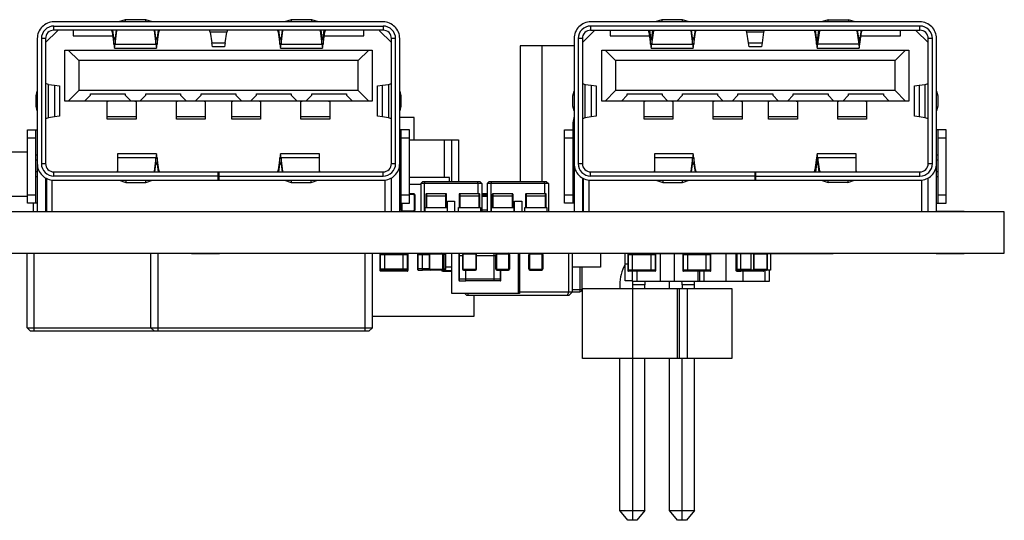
# Model space of a CAD drawing. Extents: x 11 to 146, y 7 to 201.
# Tile 17 of 27: x 86 to 122, y 82 to 100. Entities that reach past the tile are written whole.
import ezdxf

# ---------------------------------------------------------------- set-up
doc = ezdxf.new("R2010")
doc.units = 0
doc.layers.add('0_COMPONENTS', color=7, linetype='CONTINUOUS')

msp = doc.modelspace()

# ---------------------------------------------------------------- linework, layer by layer
at = {"layer": '0_COMPONENTS', "color": 8, "linetype": 'CONTINUOUS'}
for p, q in [((89.818, 100.233), (89.575, 100.154)), ((90.804, 100.154), (90.561, 100.233)), ((95.818, 100.233), (95.575, 100.154)), ((96.804, 100.154), (96.561, 100.233)), ((109.218, 100.233), (108.975, 100.154)), ((110.204, 100.154), (109.961, 100.233)), ((115.218, 100.233), (115.961, 100.233)), ((89.321, 99.853), (89.345, 99.783)), ((89.519, 99.827), (89.526, 99.853)), ((90.853, 99.853), (90.86, 99.827)), ((91.034, 99.783), (91.058, 99.853)), ((92.89, 99.783), (92.866, 99.853)), ((95.321, 99.853), (95.345, 99.783)), ((95.519, 99.827), (95.526, 99.853)), ((96.853, 99.853), (96.86, 99.827)), ((97.034, 99.783), (97.055, 99.852)), ((108.919, 99.827), (108.926, 99.853)), ((110.434, 99.783), (110.458, 99.853)), ((116.434, 99.783), (116.434, 99.853)), ((99.44, 99.433), (99.41, 99.433)), ((104.89, 94.386), (104.89, 99.293)), ((118.84, 99.433), (118.81, 99.433)), ((87.76, 99.133), (88.14, 98.753)), ((89.429, 99.203), (90.95, 99.203)), ((95.429, 99.203), (96.95, 99.203)), ((108.829, 99.203), (110.35, 99.203)), ((114.829, 99.203), (116.35, 99.203)), ((117.64, 98.753), (118.02, 99.133)), ((107.54, 98.753), (107.54, 97.673)), ((99.332, 97.895), (99.44, 97.931)), ((89.17, 97.271), (89.208, 97.293)), ((90.171, 97.293), (90.21, 97.271)), ((91.67, 97.271), (91.708, 97.293)), ((92.671, 97.293), (92.71, 97.271)), ((93.67, 97.271), (93.708, 97.293)), ((94.671, 97.293), (94.71, 97.271)), ((96.17, 97.271), (96.208, 97.293)), ((97.171, 97.293), (97.21, 97.271)), ((108.57, 97.271), (108.608, 97.293)), ((109.571, 97.293), (109.61, 97.271)), ((111.07, 97.271), (111.108, 97.293)), ((112.071, 97.293), (112.11, 97.271)), ((113.07, 97.271), (113.108, 97.293)), ((114.071, 97.293), (114.11, 97.271)), ((115.57, 97.271), (115.608, 97.293)), ((116.571, 97.293), (116.61, 97.271)), ((87.047, 96.692), (86.94, 96.656)), ((89.17, 96.734), (90.21, 96.734)), ((91.67, 96.734), (92.71, 96.734)), ((93.67, 96.734), (94.71, 96.734)), ((96.17, 96.734), (97.21, 96.734)), ((106.447, 96.692), (106.34, 96.656)), ((108.57, 96.734), (109.61, 96.734)), ((111.07, 96.734), (112.11, 96.734)), ((113.07, 96.734), (114.11, 96.734)), ((115.57, 96.734), (116.61, 96.734)), ((86.59, 93.603), (86.59, 96.253)), ((119.19, 96.253), (119.19, 93.603)), ((86.59, 95.953), (86.29, 95.953)), ((100.09, 95.953), (99.79, 95.953)), ((101.359, 94.525), (101.359, 95.893)), ((101.605, 95.893), (101.605, 94.386)), ((105.99, 95.953), (105.69, 95.953)), ((119.49, 95.953), (119.19, 95.953)), ((86.59, 95.353), (86.64, 95.353)), ((86.64, 95.153), (86.59, 95.153)), ((99.74, 95.353), (99.79, 95.353)), ((99.79, 95.153), (99.74, 95.153)), ((105.99, 95.353), (106.04, 95.353)), ((106.04, 95.153), (105.99, 95.153)), ((114.805, 95.243), (114.745, 94.804)), ((119.14, 95.353), (119.19, 95.353)), ((119.19, 95.153), (119.14, 95.153)), ((86.59, 94.753), (86.64, 94.753)), ((89.551, 94.733), (89.543, 94.776)), ((90.86, 94.759), (90.853, 94.733)), ((91.058, 94.733), (91.034, 94.804)), ((93.18, 94.433), (93.18, 94.733)), ((93.2, 94.733), (93.2, 94.433)), ((95.345, 94.804), (95.321, 94.733)), ((95.526, 94.733), (95.519, 94.759)), ((96.836, 94.776), (96.828, 94.733)), ((99.74, 94.753), (99.79, 94.753)), ((105.99, 94.753), (106.04, 94.753)), ((108.951, 94.733), (108.943, 94.776)), ((110.26, 94.759), (110.253, 94.733)), ((112.58, 94.433), (112.58, 94.733)), ((112.6, 94.733), (112.6, 94.433)), ((116.236, 94.776), (116.228, 94.733)), ((119.14, 94.753), (119.19, 94.753)), ((86.64, 94.553), (86.59, 94.553)), ((86.94, 94.514), (86.94, 93.293)), ((86.97, 94.498), (86.97, 93.293)), ((87.17, 94.437), (87.17, 93.293)), ((89.6, 94.433), (89.843, 94.354)), ((90.561, 94.354), (90.804, 94.433)), ((93.18, 94.483), (93.2, 94.483)), ((95.575, 94.433), (95.818, 94.354)), ((96.536, 94.354), (96.779, 94.433)), ((99.21, 93.293), (99.21, 94.437)), ((99.44, 93.293), (99.44, 94.514)), ((99.79, 94.553), (99.74, 94.553)), ((100.497, 94.309), (100.497, 93.293)), ((102.707, 94.309), (102.707, 93.293)), ((102.902, 94.309), (102.902, 93.293)), ((105.112, 94.309), (105.112, 93.293)), ((106.04, 94.553), (105.99, 94.553)), ((106.34, 94.514), (106.34, 93.293)), ((106.37, 94.498), (106.37, 93.293)), ((106.57, 94.437), (106.57, 93.293)), ((109, 94.433), (109.243, 94.354)), ((109.961, 94.354), (110.204, 94.433)), ((112.58, 94.483), (112.6, 94.483)), ((115.936, 94.354), (115.218, 94.354)), ((118.61, 93.293), (118.61, 94.437)), ((118.84, 93.293), (118.84, 94.514)), ((119.19, 94.553), (119.14, 94.553)), ((100.09, 94.293), (100.497, 94.293)), ((102.707, 93.954), (102.902, 93.954)), ((86.29, 93.903), (86.59, 93.903)), ((86.5, 93.293), (86.5, 93.603)), ((86.97, 93.603), (86.94, 93.603)), ((99.786, 93.344), (99.786, 93.603)), ((99.79, 93.903), (100.09, 93.903)), ((102.707, 93.903), (102.902, 93.903)), ((102.707, 93.852), (102.902, 93.852)), ((105.69, 93.903), (105.99, 93.903)), ((106.37, 93.603), (106.34, 93.603)), ((119.19, 93.903), (119.49, 93.903)), ((100.66, 93.442), (101.46, 93.442)), ((101.86, 93.442), (102.66, 93.442)), ((102.902, 93.344), (102.707, 93.344)), ((103.06, 93.442), (103.86, 93.442)), ((104.26, 93.442), (105.06, 93.442)), ((120.138, 93.306), (119.14, 93.306)), ((86.27, 89.101), (86.27, 91.793)), ((86.524, 88.974), (86.524, 91.793)), ((88.818, 91.781), (87.802, 91.781)), ((91.004, 88.974), (91.004, 91.793)), ((92.212, 91.781), (93.228, 91.781)), ((98.496, 88.974), (98.496, 91.793)), ((98.75, 89.101), (98.75, 91.793)), ((99.02, 91.743), (100.04, 91.743)), ((101.875, 91.717), (102.006, 91.717)), ((102.514, 91.717), (103.206, 91.717)), ((104.02, 91.793), (104.02, 90.343)), ((105.978, 90.396), (105.978, 91.793)), ((107.98, 91.743), (109, 91.743)), ((109.156, 91.768), (109.156, 90.777)), ((109.664, 91.768), (109.664, 90.777)), ((109.97, 91.743), (110.986, 91.743)), ((111.525, 91.768), (111.525, 90.777)), ((112.424, 91.768), (112.424, 91.184)), ((119.122, 91.781), (120.138, 91.781)), ((99.02, 91.235), (100.04, 91.235)), ((99.024, 91.194), (99.031, 91.194)), ((100.04, 91.194), (100.032, 91.194)), ((101.62, 91.285), (101.4, 91.285)), ((106.247, 91.285), (106.247, 90.401)), ((106.323, 91.285), (106.323, 90.478)), ((107.98, 91.393), (107.89, 91.393)), ((107.98, 91.194), (108.996, 91.194)), ((108.305, 91.143), (108.305, 90.777)), ((109, 91.235), (108.996, 91.235)), ((109.97, 91.194), (110.986, 91.194)), ((110.514, 91.143), (110.514, 90.777)), ((110.572, 91.143), (110.572, 90.777)), ((110.725, 91.143), (110.725, 90.777)), ((111.894, 91.194), (111.901, 91.194)), ((112.134, 91.143), (112.134, 90.777)), ((112.934, 91.184), (112.934, 90.777)), ((101.875, 90.87), (103.399, 90.87)), ((109.763, 90.523), (109.763, 87.983)), ((109.839, 90.523), (109.839, 87.983)), ((110.123, 90.523), (110.123, 87.983)), ((102.19, 90.343), (102.221, 90.269)), ((107.698, 82.491), (107.698, 87.983)), ((108.596, 82.491), (108.596, 87.983)), ((109.494, 82.491), (109.494, 87.983)), ((109.943, 82.141), (109.943, 87.983)), ((110.392, 82.491), (110.392, 87.983))]:
    msp.add_line(p, q, dxfattribs=at)
for points in [[(99.74, 93.293), (99.74, 99.553, 0.414214), (99.14, 100.153), (87.24, 100.153, 0.414214), (86.64, 99.553), (86.64, 93.293)], [(119.14, 93.293), (119.14, 99.553, 0.414214), (118.54, 100.153), (106.64, 100.153, 0.414214), (106.04, 99.553), (106.04, 93.293)], [(87.24, 99.853, 0.414214), (86.94, 99.553), (86.94, 95.033, 0.414214), (87.24, 94.733)], [(93.18, 94.583), (87.24, 94.583), (87.24, 94.733), (99.14, 94.733, 0.414214), (99.44, 95.033), (99.44, 99.553, 0.414214), (99.14, 99.853)], [(106.64, 99.853, 0.414214), (106.34, 99.553), (106.34, 95.033, 0.414214), (106.64, 94.733)], [(112.58, 94.583), (106.64, 94.583), (106.64, 94.733), (118.54, 94.733, 0.414214), (118.84, 95.033), (118.84, 99.553, 0.414214), (118.54, 99.853)], [(106.039, 96.745, 0.058986), (105.99, 96.254), (105.99, 93.603)], [(86.64, 95.033, 0.414214), (87.24, 94.433), (99.14, 94.433, 0.414214), (99.74, 95.033)], [(106.04, 95.033, 0.414214), (106.64, 94.433), (118.54, 94.433, 0.414214), (119.14, 95.033)], [(100.294, 93.344), (100.294, 93.893, 0.414214), (100.243, 93.943), (100.09, 93.943)], [(100.263, 93.893, 0.414214), (100.243, 93.913), (100.09, 93.913)], [(100.243, 93.324, 0.414214), (100.263, 93.344), (100.288, 93.344), (100.288, 93.893), (100.263, 93.893), (100.263, 93.344)], [(100.71, 93.943, 0.414214), (100.685, 93.918), (100.685, 93.443)], [(101.435, 93.443), (101.435, 93.918, 0.414214), (101.41, 93.943)], [(101.91, 93.943, 0.414214), (101.885, 93.918), (101.885, 93.443)], [(102.635, 93.443), (102.635, 93.918, 0.414214), (102.61, 93.943)], [(103.11, 93.943, 0.414214), (103.085, 93.918), (103.085, 93.443)], [(103.835, 93.443), (103.835, 93.918, 0.414214), (103.81, 93.943)], [(104.31, 93.943, 0.414214), (104.285, 93.918), (104.285, 93.443)], [(105.035, 93.443), (105.035, 93.918, 0.414214), (105.01, 93.943)], [(99.791, 93.344, 0.414214), (99.836, 93.298), (99.836, 93.324)], [(99.816, 93.344, 0.414214), (99.836, 93.324), (100.243, 93.324), (100.243, 93.298, 0.414214), (100.288, 93.344)], [(99.045, 91.791), (99.045, 91.791, 0.414214), (99.02, 91.765), (99.02, 91.212, 0.142799), (99.024, 91.198)], [(99.201, 91.148), (99.049, 91.148), (99.049, 91.791, 0.414214), (99.024, 91.765), (99.024, 91.174, 0.414214), (99.049, 91.148)], [(100.014, 91.148, 0.414214), (100.04, 91.174), (100.04, 91.765, 0.414214), (100.014, 91.791), (100.014, 91.148), (99.862, 91.148)], [(100.409, 91.186), (100.409, 91.791, 0.414214), (100.384, 91.765), (100.384, 91.212, 0.414214), (100.409, 91.186), (100.561, 91.186)], [(101.314, 91.235, -0.414214), (101.263, 91.184), (100.561, 91.184), (100.561, 91.743)], [(100.856, 91.765, 0.414214), (100.833, 91.743), (100.808, 91.743), (100.808, 91.235), (100.833, 91.235), (100.833, 91.743)], [(101.311, 91.743, 0.414214), (101.263, 91.791), (101.263, 91.765), (100.856, 91.765), (100.856, 91.791)], [(101.263, 91.212, 0.414214), (101.286, 91.235), (101.311, 91.235), (101.311, 91.743), (101.286, 91.743), (101.286, 91.235)], [(101.374, 91.186, 0.414214), (101.4, 91.212), (101.4, 91.765, 0.414214), (101.374, 91.791), (101.374, 91.186), (101.278, 91.186, 0.298057), (101.296, 91.174), (101.62, 91.174)], [(101.901, 90.796), (101.901, 91.791, 0.414214), (101.875, 91.765), (101.875, 90.821, 0.414214), (101.901, 90.796), (102.129, 90.796)], [(102.006, 91.743), (102.006, 91.235, 0.414214), (102.056, 91.184), (102.463, 91.184, 0.414214), (102.514, 91.235), (102.514, 91.743)], [(102.056, 91.765, 0.414214), (102.033, 91.743), (102.008, 91.743), (102.008, 91.235), (102.033, 91.235), (102.033, 91.743)], [(102.511, 91.743, 0.414214), (102.463, 91.791), (102.463, 91.765), (102.056, 91.765), (102.056, 91.791)], [(102.463, 91.212, 0.414214), (102.486, 91.235), (102.511, 91.235), (102.511, 91.743), (102.486, 91.743), (102.486, 91.235)], [(103.206, 91.743), (103.206, 91.235, 0.414214), (103.256, 91.184), (103.663, 91.184, 0.414214), (103.714, 91.235), (103.714, 91.743)], [(103.711, 91.743, 0.414214), (103.663, 91.791), (103.663, 91.765), (103.256, 91.765), (103.256, 91.791)], [(104.406, 91.743), (104.406, 91.235, 0.414214), (104.456, 91.184), (104.863, 91.184, 0.414214), (104.914, 91.235), (104.914, 91.743)], [(104.911, 91.743, 0.414214), (104.863, 91.791), (104.863, 91.765), (104.456, 91.765), (104.456, 91.791)], [(108.157, 91.148), (108.005, 91.148), (108.005, 91.791, 0.414214), (107.98, 91.765), (107.98, 91.174, 0.414214), (108.005, 91.148)], [(108.97, 91.148, 0.414214), (108.996, 91.174), (108.996, 91.765)], [(108.996, 91.198, 0.142799), (109, 91.212), (109, 91.765)], [(109.97, 91.768, 0.050426), (109.97, 91.763), (109.97, 91.174, 0.414214), (109.995, 91.148)], [(110.96, 91.148, 0.414214), (110.986, 91.174), (110.986, 91.763, 0.050426), (110.985, 91.768)], [(111.919, 91.148, -0.414214), (111.894, 91.174), (111.894, 91.765), (111.919, 91.768), (111.919, 91.148), (112.071, 91.148)], [(112.526, 91.743), (112.526, 91.235, 0.414214), (112.576, 91.184)], [(113.006, 91.743, 0.414214), (112.983, 91.765), (112.576, 91.765, 0.414214), (112.553, 91.743), (112.528, 91.743), (112.528, 91.235), (112.553, 91.235), (112.553, 91.743)], [(112.983, 91.184, 0.414214), (113.034, 91.235), (113.034, 91.743)], [(112.983, 91.212, 0.414214), (113.006, 91.235), (113.031, 91.235), (113.031, 91.743), (113.006, 91.743), (113.006, 91.235)], [(99.024, 91.212, 0.414214), (99.049, 91.186), (99.201, 91.186)], [(99.862, 91.186), (100.014, 91.186, 0.414214), (100.04, 91.212)], [(100.833, 91.235, 0.414214), (100.856, 91.212), (101.263, 91.212), (101.263, 91.186), (100.856, 91.186), (100.856, 91.212)], [(101.247, 91.184, 0.355002), (101.296, 91.143), (101.62, 91.143)], [(102.033, 91.235, 0.414214), (102.056, 91.212), (102.463, 91.212), (102.463, 91.186), (102.056, 91.186), (102.056, 91.212)], [(103.233, 91.235, 0.414214), (103.256, 91.212), (103.663, 91.212), (103.663, 91.186), (103.256, 91.186), (103.256, 91.212)], [(103.374, 90.796, 0.414214), (103.399, 90.821), (103.399, 91.184)], [(104.433, 91.235, 0.414214), (104.456, 91.212), (104.863, 91.212), (104.863, 91.186), (104.456, 91.186), (104.456, 91.212)], [(107.887, 91.385, 0.132379), (107.698, 90.65), (107.698, 90.523)], [(112.424, 91.209), (111.919, 91.209), (111.894, 91.211), (111.894, 91.212), (111.894, 91.212, 0.414214), (111.919, 91.186), (112.071, 91.186)], [(112.553, 91.235, 0.414214), (112.576, 91.212), (112.983, 91.212), (112.983, 91.186), (112.576, 91.186), (112.576, 91.212)], [(112.884, 91.148, 0.414214), (112.91, 91.174), (112.91, 91.184)], [(109.494, 90.523), (109.494, 90.65, 0.04526), (109.482, 90.777)], [(105.978, 90.401), (106.247, 90.401, 0.414214), (106.323, 90.478), (106.247, 90.473), (105.978, 90.473)]]:
    msp.add_lwpolyline(points, format="xyb", dxfattribs=at)
for points in [[(99.14, 100.003), (99.14, 99.853), (87.24, 99.853), (87.24, 100.003)], [(118.54, 99.853), (118.54, 100.003), (106.64, 100.003), (106.64, 99.853)], [(98.74, 99.133), (98.74, 97.293), (87.64, 97.293), (87.64, 99.133)], [(118.14, 99.133), (118.14, 97.293), (107.04, 97.293), (107.04, 99.133)], [(102.631, 94.386), (102.707, 94.309), (100.497, 94.309), (100.573, 94.386)], [(105.036, 94.386), (105.112, 94.309), (102.902, 94.309), (102.978, 94.386)], [(121.59, 91.793), (121.59, 93.293), (36.59, 93.293), (36.59, 91.793)], [(103.233, 91.743), (103.233, 91.235), (103.208, 91.235), (103.208, 91.743)], [(103.711, 91.743), (103.711, 91.235), (103.686, 91.235), (103.686, 91.743)], [(104.433, 91.743), (104.433, 91.235), (104.408, 91.235), (104.408, 91.743)], [(104.911, 91.743), (104.911, 91.235), (104.886, 91.235), (104.886, 91.743)], [(111.739, 90.523), (111.739, 87.983), (106.351, 87.983), (106.351, 90.523)], [(98.75, 89.101), (98.623, 88.974), (86.397, 88.974), (86.27, 89.101)], [(108.596, 82.491), (108.313, 82.141), (107.981, 82.141), (107.698, 82.491)], [(110.392, 82.491), (110.109, 82.141), (109.777, 82.141), (109.494, 82.491)]]:
    msp.add_lwpolyline(points, close=True, dxfattribs=at)
for points in [[(90.561, 100.153), (90.561, 100.233), (89.818, 100.233), (89.818, 100.153)], [(96.561, 100.153), (96.561, 100.233), (95.818, 100.233), (95.818, 100.153)], [(109.961, 100.153), (109.961, 100.233), (109.218, 100.233), (109.218, 100.153)], [(115.218, 100.153), (115.218, 100.233), (114.975, 100.154)], [(116.204, 100.154), (115.961, 100.233), (115.961, 100.153)], [(87.37, 99.853), (87.37, 99.833), (86.94, 99.403)], [(87.94, 99.853), (87.94, 99.653), (89.363, 99.653)], [(89.345, 99.853), (89.345, 99.783), (89.405, 99.344), (89.405, 99.574), (89.453, 99.574), (89.453, 99.344), (90.926, 99.344), (90.926, 99.574), (90.974, 99.574), (90.974, 99.344), (91.034, 99.783), (91.034, 99.853)], [(89.492, 99.853), (89.453, 99.574), (89.429, 99.503), (89.405, 99.574), (89.367, 99.853)], [(89.405, 99.344), (89.429, 99.203), (89.453, 99.344), (89.519, 99.827), (89.519, 99.853)], [(90.86, 99.853), (90.86, 99.827), (90.926, 99.344), (90.95, 99.203), (90.974, 99.344)], [(91.012, 99.853), (90.974, 99.574), (90.95, 99.503), (90.926, 99.574), (90.888, 99.853)], [(93.513, 99.853), (93.489, 99.783), (92.89, 99.783), (92.943, 99.394)], [(93.436, 99.394), (93.411, 99.253), (92.968, 99.253), (92.943, 99.394), (93.436, 99.394), (93.489, 99.783)], [(95.345, 99.853), (95.345, 99.783), (95.405, 99.344), (95.405, 99.574), (95.453, 99.574), (95.453, 99.344), (96.926, 99.344), (96.926, 99.574), (96.974, 99.574), (97.012, 99.853)], [(95.492, 99.853), (95.453, 99.574), (95.429, 99.503), (95.405, 99.574), (95.367, 99.853)], [(95.405, 99.344), (95.429, 99.203), (95.453, 99.344), (95.519, 99.827), (95.519, 99.853)], [(96.86, 99.853), (96.86, 99.827), (96.926, 99.344), (96.95, 99.203), (96.974, 99.344)], [(96.888, 99.853), (96.926, 99.574), (96.95, 99.503), (96.974, 99.574), (96.974, 99.344), (97.034, 99.783), (97.034, 99.853)], [(97.016, 99.653), (98.44, 99.653), (98.44, 99.853)], [(99.01, 99.853), (99.01, 99.833), (99.44, 99.403)], [(106.77, 99.853), (106.77, 99.833), (106.34, 99.403)], [(107.34, 99.853), (107.34, 99.653), (108.763, 99.653)], [(108.721, 99.853), (108.745, 99.783), (108.745, 99.853)], [(108.745, 99.783), (108.805, 99.344), (108.805, 99.574), (108.853, 99.574), (108.892, 99.853)], [(108.767, 99.853), (108.805, 99.574), (108.829, 99.503), (108.853, 99.574), (108.853, 99.344), (110.326, 99.344), (110.326, 99.574), (110.374, 99.574), (110.374, 99.344), (110.434, 99.783), (110.434, 99.853)], [(108.805, 99.344), (108.829, 99.203), (108.853, 99.344), (108.919, 99.827), (108.919, 99.853)], [(110.253, 99.853), (110.26, 99.827), (110.26, 99.853)], [(110.26, 99.827), (110.326, 99.344), (110.35, 99.203), (110.374, 99.344)], [(110.412, 99.853), (110.374, 99.574), (110.35, 99.503), (110.326, 99.574), (110.288, 99.853)], [(112.343, 99.394), (112.29, 99.783), (112.266, 99.853)], [(112.913, 99.853), (112.889, 99.783), (112.29, 99.783)], [(112.889, 99.783), (112.836, 99.394), (112.811, 99.253), (112.368, 99.253), (112.343, 99.394), (112.836, 99.394)], [(114.721, 99.853), (114.745, 99.783), (114.745, 99.853)], [(114.745, 99.783), (114.805, 99.344), (114.829, 99.203), (114.853, 99.344), (114.919, 99.827)], [(116.26, 99.827), (116.326, 99.344), (116.35, 99.203), (116.374, 99.344), (116.374, 99.574), (116.326, 99.574), (116.326, 99.344), (114.853, 99.344), (114.853, 99.574), (114.829, 99.503), (114.805, 99.574), (114.767, 99.853)], [(114.805, 99.344), (114.805, 99.574), (114.853, 99.574), (114.892, 99.853)], [(114.919, 99.853), (114.919, 99.827), (114.926, 99.853)], [(116.253, 99.853), (116.26, 99.827), (116.26, 99.853)], [(116.412, 99.853), (116.374, 99.574), (116.35, 99.503), (116.326, 99.574), (116.288, 99.853)], [(116.374, 99.344), (116.434, 99.783), (116.455, 99.852)], [(116.416, 99.653), (117.84, 99.653), (117.84, 99.853)], [(118.84, 99.403), (118.41, 99.833), (118.41, 99.853)], [(86.94, 99.553), (86.79, 99.553), (86.79, 95.033), (86.94, 95.033)], [(99.44, 95.033), (99.59, 95.033), (99.59, 99.553), (99.44, 99.553)], [(106.04, 99.293), (104.09, 99.293), (104.09, 94.386)], [(106.34, 99.553), (106.19, 99.553), (106.19, 95.033), (106.34, 95.033)], [(118.84, 95.033), (118.99, 95.033), (118.99, 99.553), (118.84, 99.553)], [(98.24, 97.673), (98.24, 98.753), (98.62, 99.133)], [(117.64, 97.673), (117.64, 98.753), (107.54, 98.753), (107.16, 99.133)], [(98.24, 98.753), (88.14, 98.753), (88.14, 97.673), (87.76, 97.293)], [(87.261, 97.865), (87.44, 97.838), (87.44, 96.749), (87.261, 96.722), (87.047, 96.692), (87.047, 97.895), (86.94, 97.931)], [(87.047, 97.895), (87.261, 97.865), (87.261, 96.722)], [(99.118, 96.722), (98.94, 96.749), (98.94, 97.838), (99.118, 97.865), (99.332, 97.895), (99.332, 96.692)], [(99.44, 96.656), (99.332, 96.692), (99.118, 96.722), (99.118, 97.865)], [(106.34, 97.931), (106.447, 97.895), (106.661, 97.865), (106.661, 96.722)], [(106.661, 97.865), (106.84, 97.838), (106.84, 96.749), (106.661, 96.722), (106.447, 96.692), (106.447, 97.895)], [(118.518, 97.865), (118.518, 96.722), (118.34, 96.749), (118.34, 97.838), (118.518, 97.865), (118.732, 97.895)], [(118.732, 96.692), (118.732, 97.895), (118.84, 97.931)], [(86.639, 96.937), (86.597, 97.111), (86.597, 97.476), (86.639, 97.65)], [(98.62, 97.293), (98.24, 97.673), (88.14, 97.673)], [(88.35, 97.293), (88.56, 97.503), (88.56, 97.553), (89.82, 97.553), (89.82, 97.503), (90.03, 97.293)], [(90.35, 97.293), (90.56, 97.503), (90.56, 97.553), (91.82, 97.553), (91.82, 97.503), (92.03, 97.293)], [(92.35, 97.293), (92.56, 97.503), (92.56, 97.553), (93.82, 97.553), (93.82, 97.503), (94.03, 97.293)], [(94.35, 97.293), (94.56, 97.503), (94.56, 97.553), (95.82, 97.553), (95.82, 97.503), (96.03, 97.293)], [(96.35, 97.293), (96.56, 97.503), (96.56, 97.553), (97.82, 97.553), (97.82, 97.503), (98.03, 97.293)], [(99.74, 97.65), (99.782, 97.476), (99.782, 97.111), (99.74, 96.937)], [(106.039, 96.937), (105.997, 97.111), (105.997, 97.476), (106.039, 97.65)], [(118.02, 97.293), (117.64, 97.673), (107.54, 97.673), (107.16, 97.293)], [(107.75, 97.293), (107.96, 97.503), (107.96, 97.553), (109.22, 97.553), (109.22, 97.503), (109.43, 97.293)], [(109.75, 97.293), (109.96, 97.503), (109.96, 97.553), (111.22, 97.553), (111.22, 97.503), (111.43, 97.293)], [(111.75, 97.293), (111.96, 97.503), (111.96, 97.553), (113.22, 97.553), (113.22, 97.503), (113.43, 97.293)], [(113.75, 97.293), (113.96, 97.503), (113.96, 97.553), (115.22, 97.553), (115.22, 97.503), (115.43, 97.293)], [(115.75, 97.293), (115.96, 97.503), (115.96, 97.553), (117.22, 97.553), (117.22, 97.503), (117.43, 97.293)], [(119.14, 97.65), (119.182, 97.476), (119.182, 97.111), (119.14, 96.937)], [(90.21, 97.293), (90.21, 96.643), (89.17, 96.643), (89.17, 97.293)], [(92.71, 97.293), (92.71, 96.643), (91.67, 96.643), (91.67, 97.293)], [(94.71, 97.293), (94.71, 96.643), (93.67, 96.643), (93.67, 97.293)], [(97.21, 97.293), (97.21, 96.643), (96.17, 96.643), (96.17, 97.293)], [(109.61, 97.293), (109.61, 96.643), (108.57, 96.643), (108.57, 97.293)], [(112.11, 97.293), (112.11, 96.643), (111.07, 96.643), (111.07, 97.293)], [(114.11, 97.293), (114.11, 96.643), (113.07, 96.643), (113.07, 97.293)], [(116.61, 97.293), (116.61, 96.643), (115.57, 96.643), (115.57, 97.293)], [(100.259, 95.893), (100.259, 96.693), (99.74, 96.693)], [(118.84, 96.656), (118.732, 96.692), (118.518, 96.722)], [(86.64, 93.603), (86.29, 93.603), (86.29, 96.253), (86.64, 96.253)], [(99.74, 93.603), (100.09, 93.603), (100.09, 96.253), (99.74, 96.253)], [(99.816, 93.603), (99.816, 93.344), (99.791, 93.344), (99.79, 93.603), (99.79, 96.253)], [(106.04, 93.603), (105.69, 93.603), (105.69, 96.253), (106.04, 96.253)], [(119.14, 93.603), (119.49, 93.603), (119.49, 96.253), (119.14, 96.253)], [(100.09, 95.893), (101.859, 95.893), (101.859, 94.386)], [(84.095, 94.493), (84.095, 95.452), (86.29, 95.452)], [(90.95, 95.383), (89.543, 95.383), (89.543, 94.733)], [(90.974, 95.243), (90.95, 95.383), (90.926, 95.243), (90.86, 94.759), (90.86, 94.733)], [(95.519, 94.733), (95.519, 94.759), (95.453, 95.243), (95.429, 95.383), (95.405, 95.243)], [(96.836, 94.733), (96.836, 95.383), (95.429, 95.383)], [(110.35, 95.383), (108.943, 95.383), (108.943, 94.733)], [(110.374, 95.243), (110.35, 95.383), (110.326, 95.243), (110.26, 94.759), (110.26, 94.733)], [(114.919, 94.759), (114.853, 95.243), (114.829, 95.383), (114.805, 95.243), (114.805, 95.013), (114.829, 95.083), (114.853, 95.013), (114.892, 94.733)], [(116.236, 94.733), (116.236, 95.383), (114.829, 95.383)], [(91.034, 94.733), (91.034, 94.804), (90.974, 95.243), (90.974, 95.013), (90.926, 95.013), (90.926, 95.243), (89.543, 95.243)], [(90.888, 94.733), (90.926, 95.013), (90.95, 95.083), (90.974, 95.013), (91.012, 94.733)], [(96.836, 95.243), (95.453, 95.243), (95.453, 95.013), (95.405, 95.013), (95.405, 95.243), (95.345, 94.804), (95.345, 94.733)], [(95.367, 94.733), (95.405, 95.013), (95.429, 95.083), (95.453, 95.013), (95.492, 94.733)], [(110.434, 94.804), (110.374, 95.243), (110.374, 95.013), (110.326, 95.013), (110.326, 95.243), (108.943, 95.243)], [(110.288, 94.733), (110.326, 95.013), (110.35, 95.083), (110.374, 95.013), (110.412, 94.733)], [(116.236, 95.243), (114.853, 95.243), (114.853, 95.013), (114.805, 95.013), (114.767, 94.733)], [(93.2, 94.583), (99.14, 94.583), (99.14, 94.733)], [(110.458, 94.733), (110.434, 94.804), (110.434, 94.733)], [(112.6, 94.583), (118.54, 94.583), (118.54, 94.733)], [(114.745, 94.733), (114.745, 94.804), (114.721, 94.733)], [(114.926, 94.733), (114.919, 94.759), (114.919, 94.733)], [(89.843, 94.433), (89.843, 94.354), (90.561, 94.354), (90.561, 94.433)], [(95.818, 94.433), (95.818, 94.354), (96.536, 94.354), (96.536, 94.433)], [(101.539, 94.386), (101.539, 94.525), (100.09, 94.525)], [(100.656, 94.386), (100.624, 94.309), (100.624, 93.293)], [(102.58, 93.943), (102.58, 94.309), (102.548, 94.386)], [(103.061, 94.386), (103.029, 94.309), (103.029, 93.293)], [(104.985, 93.943), (104.985, 94.309), (104.953, 94.386)], [(109.243, 94.433), (109.243, 94.354), (109.961, 94.354), (109.961, 94.433)], [(114.975, 94.433), (115.218, 94.354), (115.218, 94.433)], [(115.936, 94.433), (115.936, 94.354), (116.179, 94.433)], [(85.64, 93.293), (85.64, 93.853), (86.29, 93.853)], [(100.243, 93.913), (100.243, 93.938), (100.09, 93.938)], [(101.435, 93.851), (101.41, 93.853), (100.71, 93.853), (100.685, 93.851)], [(101.41, 93.443), (101.41, 93.943), (100.71, 93.943), (100.71, 93.443)], [(101.462, 93.293), (101.462, 93.674), (101.716, 93.674), (101.716, 93.293)], [(102.635, 93.851), (102.61, 93.853), (101.91, 93.853), (101.885, 93.851)], [(102.61, 93.443), (102.61, 93.943), (101.91, 93.943), (101.91, 93.443)], [(103.835, 93.851), (103.81, 93.853), (103.11, 93.853), (103.085, 93.851)], [(103.81, 93.443), (103.81, 93.943), (103.11, 93.943), (103.11, 93.443)], [(103.893, 93.293), (103.893, 93.674), (104.147, 93.674), (104.147, 93.293)], [(105.035, 93.851), (105.01, 93.853), (104.31, 93.853), (104.285, 93.851)], [(105.01, 93.443), (105.01, 93.943), (104.31, 93.943), (104.31, 93.443)], [(100.66, 93.294), (100.66, 93.443), (101.46, 93.443), (101.46, 93.294)], [(101.86, 93.294), (101.86, 93.443), (102.66, 93.443), (102.66, 93.294)], [(103.06, 93.294), (103.06, 93.443), (103.86, 93.443), (103.86, 93.294)], [(104.26, 93.294), (104.26, 93.443), (105.06, 93.443), (105.06, 93.294)], [(90.877, 88.974), (90.75, 89.101), (90.75, 91.793)], [(99.201, 91.184), (99.862, 91.184), (99.862, 91.743)], [(99.862, 91.183), (99.862, 91.143), (99.201, 91.143), (99.201, 91.743)], [(100.384, 91.743), (100.806, 91.743), (100.806, 91.235), (100.384, 91.235)], [(101.4, 91.743), (101.314, 91.743), (101.314, 91.235), (101.4, 91.235)], [(104.07, 91.793), (104.07, 90.343), (101.62, 90.343), (101.62, 91.793)], [(103.145, 91.793), (103.145, 90.793), (102.129, 90.793), (102.129, 91.184)], [(105.798, 90.269), (105.851, 90.396), (105.851, 91.793)], [(106.994, 91.793), (106.994, 91.285), (105.978, 91.285)], [(108.152, 90.793), (107.89, 90.793), (107.89, 91.793)], [(115.401, 91.793), (115.401, 91.768), (108.016, 91.768), (108.016, 91.793)], [(108.818, 91.743), (108.818, 91.143), (108.157, 91.143), (108.157, 91.743)], [(108.97, 91.768), (108.97, 91.148), (108.818, 91.148)], [(110.147, 91.148), (109.995, 91.148), (109.995, 91.768)], [(110.808, 91.743), (110.808, 91.143), (110.147, 91.143), (110.147, 91.743)], [(110.96, 91.768), (110.96, 91.148), (110.808, 91.148)], [(112.732, 91.184), (112.732, 91.143), (112.071, 91.143), (112.071, 91.768)], [(113.135, 91.768), (113.135, 91.184), (112.071, 91.184)], [(101.296, 91.174), (101.296, 91.148), (101.62, 91.148)], [(103.374, 91.184), (103.374, 90.796), (103.145, 90.796)], [(113.087, 91.184), (113.087, 90.777), (108.152, 90.777), (108.152, 91.148)], [(112.884, 91.184), (112.884, 91.148), (112.732, 91.148)], [(104.07, 90.396), (105.978, 90.396), (105.851, 90.269), (102.168, 90.269), (102.094, 90.343)], [(108.596, 90.523), (108.596, 90.65), (108.147, 90.65), (108.147, 82.141)], [(110.392, 90.523), (110.392, 90.65), (109.943, 90.65), (109.943, 90.523)], [(102.423, 90.269), (102.423, 89.507), (98.75, 89.507)]]:
    msp.add_lwpolyline(points, dxfattribs=at)
for centre, radius, start, end in [((87.24, 99.553), 0.45, 89.9987, 180.0021), ((99.14, 99.553), 0.45, 359.9991, 90.0021), ((106.64, 99.553), 0.45, 89.9987, 180.0021), ((118.54, 99.553), 0.45, 359.9991, 90.0021), ((87.24, 95.033), 0.45, 179.9991, 270.0027), ((99.14, 95.033), 0.45, 269.9983, 0.0021), ((106.64, 95.033), 0.45, 179.9991, 270.0027), ((118.54, 95.033), 0.45, 269.9983, 0.0021), ((100.243, 93.893), 0.0457, 0, 90), ((101.263, 91.743), 0.0229, 0, 90), ((102.463, 91.743), 0.0229, 0, 90), ((103.256, 91.743), 0.0229, 90, 180), ((103.663, 91.743), 0.0229, 0, 90), ((104.456, 91.743), 0.0229, 90, 180), ((104.863, 91.743), 0.0229, 0, 90), ((108.005, 91.763), 0.0254, 90, 180), ((108.97, 91.763), 0.0254, 0, 11.547), ((112.983, 91.743), 0.0483, 0, 31.7811), ((100.856, 91.235), 0.0508, 180, 270), ((100.856, 91.235), 0.0483, 180, 270), ((101.296, 91.194), 0.0457, 193.1509, 270), ((101.263, 91.235), 0.0483, 270, 0), ((102.056, 91.235), 0.0483, 180, 270), ((102.463, 91.235), 0.0483, 270, 0), ((103.256, 91.235), 0.0483, 180, 270), ((103.663, 91.235), 0.0229, 270, 0), ((103.663, 91.235), 0.0483, 270, 0), ((104.456, 91.235), 0.0483, 180, 270), ((104.863, 91.235), 0.0229, 270, 0), ((104.863, 91.235), 0.0483, 270, 0), ((112.576, 91.235), 0.0483, 180, 270), ((112.983, 91.235), 0.0483, 270, 0), ((108.859, 90.65), 0.712, 169.8208, 180.0044), ((109.302, 90.651), 0.706, 169.6816, 180.0473), ((108.33, 90.65), 1.613, 0.0002, 4.5176), ((108.779, 90.65), 1.613, 0.0002, 4.5176)]:
    msp.add_arc(centre, radius, start, end, dxfattribs=at)

doc.saveas('drawing.dxf')
